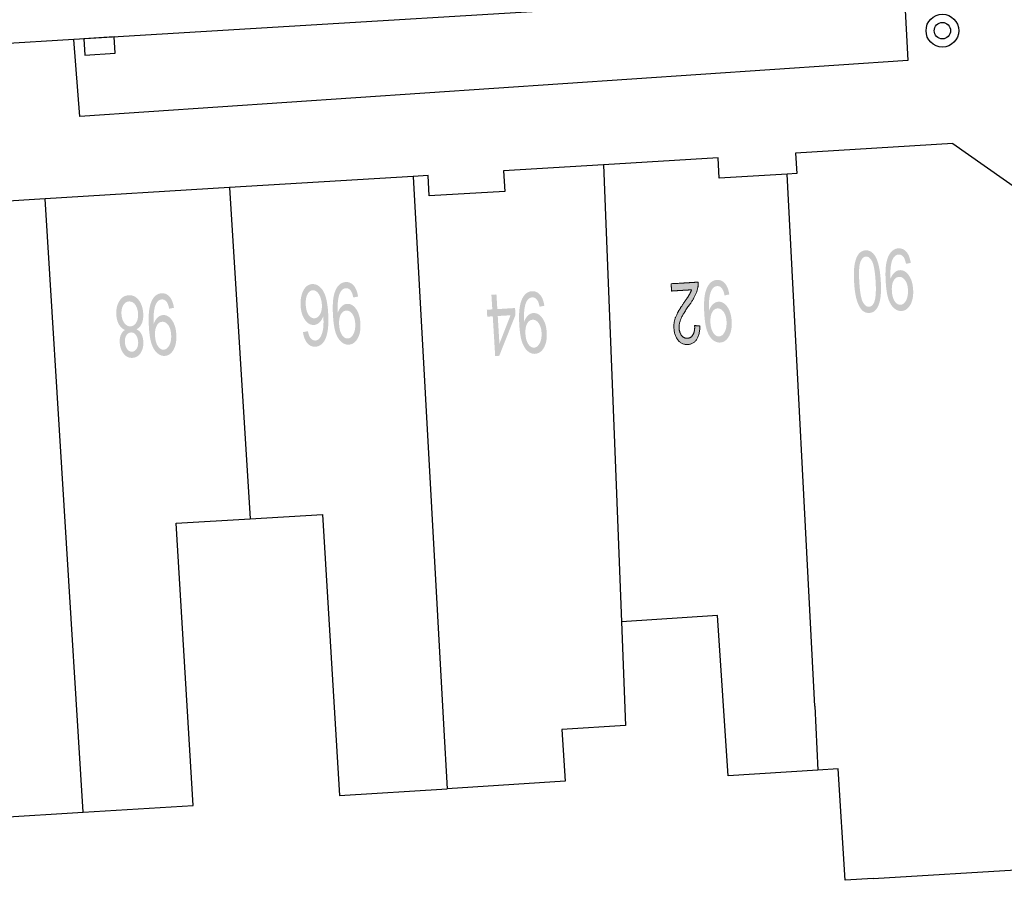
# Model space of a CAD drawing. Header units: metres. Extents: x 134521 to 134907, y 396000 to 396359.
# Tile 19 of 135: x 134691 to 134715, y 396075 to 396096. Entities that reach past the tile are written whole.
import ezdxf

# ---------------------------------------------------------------- set-up
doc = ezdxf.new("R2010")
doc.units = ezdxf.units.M
doc.header["$MEASUREMENT"] = 0

msp = doc.modelspace()

# ---------------------------------------------------------------- hatches: boundary and pattern name
at = {"linetype": 'Continuous', "lineweight": 0, "extrusion": (0, 0, -1)}
h = msp.add_hatch(color=251, dxfattribs=at)
edge = h.paths.add_edge_path()
edge.add_spline(control_points=[(-134712.149, 396090.077), (-134712.165, 396089.812), (-134712.139, 396089.647), (-134712.112, 396089.483), (-134712.046, 396089.391), (-134711.979, 396089.299), (-134711.87, 396089.293), (-134711.79, 396089.288), (-134711.726, 396089.332), (-134711.663, 396089.377), (-134711.618, 396089.466), (-134711.573, 396089.555), (-134711.542, 396089.685), (-134711.512, 396089.815), (-134711.498, 396090.037), (-134711.482, 396090.301), (-134711.508, 396090.465), (-134711.535, 396090.629), (-134711.601, 396090.722), (-134711.667, 396090.814), (-134711.777, 396090.821), (-134711.921, 396090.829), (-134712.013, 396090.68), (-134712.123, 396090.499), (-134712.149, 396090.077)], knot_values=[0, 0, 0, 0.083333, 0.083333, 0.166667, 0.166667, 0.25, 0.25, 0.333333, 0.333333, 0.416667, 0.416667, 0.5, 0.5, 0.583333, 0.583333, 0.666667, 0.666667, 0.75, 0.75, 0.833333, 0.833333, 0.916667, 0.916667, 1, 1, 1], degree=2, periodic=0)
edge = h.paths.add_edge_path(flags=16)
edge.add_spline(control_points=[(-134712.023, 396090.069), (-134712, 396090.439), (-134711.935, 396090.557), (-134711.87, 396090.675), (-134711.786, 396090.67), (-134711.702, 396090.665), (-134711.652, 396090.539), (-134711.602, 396090.413), (-134711.625, 396090.045), (-134711.647, 396089.675), (-134711.712, 396089.557), (-134711.777, 396089.439), (-134711.862, 396089.444), (-134711.947, 396089.45), (-134711.99, 396089.56), (-134712.045, 396089.701), (-134712.023, 396090.069)], knot_values=[0, 0, 0, 0.125, 0.125, 0.25, 0.25, 0.375, 0.375, 0.5, 0.5, 0.625, 0.625, 0.75, 0.75, 0.875, 0.875, 1, 1, 1], degree=2, periodic=0)
h = msp.add_hatch(color=251, dxfattribs=at)
edge = h.paths.add_edge_path()
edge.add_line((-134712.882, 396090.515), (-134712.765, 396090.492))
edge.add_spline(control_points=[(-134712.765, 396090.492), (-134712.742, 396090.615), (-134712.697, 396090.669), (-134712.651, 396090.723), (-134712.585, 396090.719), (-134712.529, 396090.715), (-134712.488, 396090.674), (-134712.448, 396090.632), (-134712.425, 396090.566), (-134712.402, 396090.499), (-134712.39, 396090.388), (-134712.379, 396090.276), (-134712.386, 396090.162), (-134712.387, 396090.15), (-134712.389, 396090.125), (-134712.42, 396090.215), (-134712.48, 396090.274), (-134712.541, 396090.332), (-134712.615, 396090.337), (-134712.739, 396090.345), (-134712.832, 396090.215), (-134712.926, 396090.086), (-134712.94, 396089.865), (-134712.954, 396089.637), (-134712.873, 396089.493), (-134712.792, 396089.349), (-134712.657, 396089.341), (-134712.56, 396089.335), (-134712.474, 396089.408), (-134712.389, 396089.482), (-134712.338, 396089.625), (-134712.288, 396089.768), (-134712.271, 396090.044), (-134712.253, 396090.33), (-134712.284, 396090.503), (-134712.315, 396090.675), (-134712.392, 396090.769), (-134712.469, 396090.863), (-134712.579, 396090.87), (-134712.696, 396090.877), (-134712.776, 396090.784), (-134712.856, 396090.691), (-134712.882, 396090.515)], knot_values=[0, 0, 0, 0.047619, 0.047619, 0.095238, 0.095238, 0.142857, 0.142857, 0.190476, 0.190476, 0.238095, 0.238095, 0.285714, 0.285714, 0.333333, 0.333333, 0.380952, 0.380952, 0.428571, 0.428571, 0.47619, 0.47619, 0.52381, 0.52381, 0.571429, 0.571429, 0.619048, 0.619048, 0.666667, 0.666667, 0.714286, 0.714286, 0.761905, 0.761905, 0.809524, 0.809524, 0.857143, 0.857143, 0.904762, 0.904762, 0.952381, 0.952381, 1, 1, 1], degree=2, periodic=0)
edge = h.paths.add_edge_path(flags=16)
edge.add_spline(control_points=[(-134712.421, 396089.824), (-134712.431, 396089.666), (-134712.492, 396089.576), (-134712.554, 396089.487), (-134712.633, 396089.492), (-134712.715, 396089.497), (-134712.769, 396089.6), (-134712.823, 396089.704), (-134712.813, 396089.863), (-134712.805, 396090.006), (-134712.742, 396090.092), (-134712.679, 396090.178), (-134712.595, 396090.173), (-134712.51, 396090.168), (-134712.46, 396090.075), (-134712.411, 396089.982), (-134712.421, 396089.824)], knot_values=[0, 0, 0, 0.125, 0.125, 0.25, 0.25, 0.375, 0.375, 0.5, 0.5, 0.625, 0.625, 0.75, 0.75, 0.875, 0.875, 1, 1, 1], degree=2, periodic=0)
h = msp.add_hatch(color=251, dxfattribs=at)
edge = h.paths.add_edge_path()
edge.add_line((-134698.027, 396088.824), (-134698.148, 396088.846))
edge.add_spline(control_points=[(-134698.148, 396088.846), (-134698.171, 396088.738), (-134698.204, 396088.691), (-134698.258, 396088.615), (-134698.332, 396088.619), (-134698.39, 396088.623), (-134698.432, 396088.674), (-134698.486, 396088.741), (-134698.512, 396088.865), (-134698.538, 396088.989), (-134698.525, 396089.213), (-134698.487, 396089.11), (-134698.426, 396089.057), (-134698.365, 396089.004), (-134698.295, 396088.999), (-134698.172, 396088.992), (-134698.078, 396089.122), (-134697.983, 396089.252), (-134697.97, 396089.466), (-134697.961, 396089.607), (-134697.995, 396089.731), (-134698.028, 396089.854), (-134698.095, 396089.923), (-134698.162, 396089.991), (-134698.252, 396089.997), (-134698.405, 396090.006), (-134698.512, 396089.843), (-134698.619, 396089.68), (-134698.643, 396089.292), (-134698.669, 396088.858), (-134698.574, 396088.655), (-134698.491, 396088.478), (-134698.333, 396088.468), (-134698.215, 396088.461), (-134698.134, 396088.555), (-134698.053, 396088.65), (-134698.027, 396088.824)], knot_values=[0, 0, 0, 0.055556, 0.055556, 0.111111, 0.111111, 0.166667, 0.166667, 0.222222, 0.222222, 0.277778, 0.277778, 0.333333, 0.333333, 0.388889, 0.388889, 0.444444, 0.444444, 0.5, 0.5, 0.555556, 0.555556, 0.611111, 0.611111, 0.666667, 0.666667, 0.722222, 0.722222, 0.777778, 0.777778, 0.833333, 0.833333, 0.888889, 0.888889, 0.944444, 0.944444, 1, 1, 1], degree=2, periodic=0)
edge = h.paths.add_edge_path(flags=16)
edge.add_spline(control_points=[(-134698.489, 396089.499), (-134698.483, 396089.594), (-134698.451, 396089.679), (-134698.419, 396089.765), (-134698.368, 396089.807), (-134698.317, 396089.85), (-134698.263, 396089.846), (-134698.185, 396089.842), (-134698.136, 396089.744), (-134698.086, 396089.647), (-134698.096, 396089.485), (-134698.105, 396089.33), (-134698.166, 396089.244), (-134698.226, 396089.158), (-134698.31, 396089.163), (-134698.393, 396089.168), (-134698.445, 396089.261), (-134698.498, 396089.354), (-134698.489, 396089.499)], knot_values=[0, 0, 0, 0.111111, 0.111111, 0.222222, 0.222222, 0.333333, 0.333333, 0.444444, 0.444444, 0.555556, 0.555556, 0.666667, 0.666667, 0.777778, 0.777778, 0.888889, 0.888889, 1, 1, 1], degree=2, periodic=0)
h = msp.add_hatch(color=251, dxfattribs=at)
edge = h.paths.add_edge_path()
edge.add_line((-134699.373, 396089.692), (-134699.256, 396089.669))
edge.add_spline(control_points=[(-134699.256, 396089.669), (-134699.233, 396089.793), (-134699.188, 396089.846), (-134699.142, 396089.9), (-134699.076, 396089.896), (-134699.02, 396089.893), (-134698.979, 396089.851), (-134698.939, 396089.81), (-134698.916, 396089.743), (-134698.893, 396089.677), (-134698.881, 396089.565), (-134698.87, 396089.454), (-134698.877, 396089.339), (-134698.877, 396089.327), (-134698.88, 396089.302), (-134698.911, 396089.392), (-134698.971, 396089.451), (-134699.032, 396089.51), (-134699.106, 396089.514), (-134699.229, 396089.522), (-134699.323, 396089.392), (-134699.417, 396089.263), (-134699.431, 396089.042), (-134699.445, 396088.815), (-134699.364, 396088.67), (-134699.283, 396088.526), (-134699.148, 396088.518), (-134699.051, 396088.512), (-134698.965, 396088.586), (-134698.88, 396088.659), (-134698.829, 396088.802), (-134698.779, 396088.945), (-134698.762, 396089.221), (-134698.744, 396089.507), (-134698.775, 396089.68), (-134698.806, 396089.852), (-134698.883, 396089.946), (-134698.959, 396090.04), (-134699.07, 396090.047), (-134699.187, 396090.054), (-134699.267, 396089.961), (-134699.347, 396089.868), (-134699.373, 396089.692)], knot_values=[0, 0, 0, 0.047619, 0.047619, 0.095238, 0.095238, 0.142857, 0.142857, 0.190476, 0.190476, 0.238095, 0.238095, 0.285714, 0.285714, 0.333333, 0.333333, 0.380952, 0.380952, 0.428571, 0.428571, 0.47619, 0.47619, 0.52381, 0.52381, 0.571429, 0.571429, 0.619048, 0.619048, 0.666667, 0.666667, 0.714286, 0.714286, 0.761905, 0.761905, 0.809524, 0.809524, 0.857143, 0.857143, 0.904762, 0.904762, 0.952381, 0.952381, 1, 1, 1], degree=2, periodic=0)
edge = h.paths.add_edge_path(flags=16)
edge.add_spline(control_points=[(-134698.912, 396089.001), (-134698.921, 396088.843), (-134698.983, 396088.753), (-134699.045, 396088.664), (-134699.124, 396088.669), (-134699.206, 396088.674), (-134699.26, 396088.777), (-134699.314, 396088.881), (-134699.304, 396089.041), (-134699.295, 396089.184), (-134699.233, 396089.269), (-134699.17, 396089.355), (-134699.085, 396089.35), (-134699.001, 396089.345), (-134698.951, 396089.252), (-134698.902, 396089.16), (-134698.912, 396089.001)], knot_values=[0, 0, 0, 0.125, 0.125, 0.25, 0.25, 0.375, 0.375, 0.5, 0.5, 0.625, 0.625, 0.75, 0.75, 0.875, 0.875, 1, 1, 1], degree=2, periodic=0)
h = msp.add_hatch(color=251, dxfattribs=at)
edge = h.paths.add_edge_path()
edge.add_line((-134707.036, 396089.828), (-134707.026, 396090.005))
edge.add_line((-134707.026, 396090.005), (-134707.685, 396090.045))
edge.add_spline(control_points=[(-134707.685, 396090.045), (-134707.691, 396089.979), (-134707.679, 396089.917), (-134707.66, 396089.814), (-134707.61, 396089.712), (-134707.561, 396089.611), (-134707.464, 396089.476), (-134707.314, 396089.266), (-134707.264, 396089.146), (-134707.214, 396089.025), (-134707.22, 396088.921), (-134707.227, 396088.812), (-134707.283, 396088.74), (-134707.34, 396088.668), (-134707.424, 396088.673), (-134707.512, 396088.678), (-134707.56, 396088.761), (-134707.608, 396088.844), (-134707.6, 396088.985)], knot_values=[0, 0, 0, 0.111111, 0.111111, 0.222222, 0.222222, 0.333333, 0.333333, 0.444444, 0.444444, 0.555556, 0.555556, 0.666667, 0.666667, 0.777778, 0.777778, 0.888889, 0.888889, 1, 1, 1], degree=2, periodic=0)
edge.add_line((-134707.6, 396088.985), (-134707.728, 396088.973))
edge.add_spline(control_points=[(-134707.728, 396088.973), (-134707.728, 396088.761), (-134707.65, 396088.646), (-134707.573, 396088.53), (-134707.43, 396088.521), (-134707.287, 396088.512), (-134707.195, 396088.627), (-134707.104, 396088.741), (-134707.094, 396088.917), (-134707.088, 396089.007), (-134707.107, 396089.096), (-134707.127, 396089.184), (-134707.177, 396089.283), (-134707.228, 396089.383), (-134707.35, 396089.558), (-134707.452, 396089.704), (-134707.48, 396089.755), (-134707.508, 396089.807), (-134707.526, 396089.858)], knot_values=[0, 0, 0, 0.111111, 0.111111, 0.222222, 0.222222, 0.333333, 0.333333, 0.444444, 0.444444, 0.555556, 0.555556, 0.666667, 0.666667, 0.777778, 0.777778, 0.888889, 0.888889, 1, 1, 1], degree=2, periodic=0)
edge.add_line((-134707.526, 396089.858), (-134707.036, 396089.828))
h = msp.add_hatch(color=251, dxfattribs=at)
edge = h.paths.add_edge_path()
edge.add_line((-134708.447, 396089.744), (-134708.331, 396089.72))
edge.add_spline(control_points=[(-134708.331, 396089.72), (-134708.308, 396089.844), (-134708.262, 396089.898), (-134708.217, 396089.952), (-134708.151, 396089.948), (-134708.094, 396089.944), (-134708.054, 396089.903), (-134708.014, 396089.861), (-134707.991, 396089.795), (-134707.968, 396089.728), (-134707.956, 396089.617), (-134707.944, 396089.505), (-134707.951, 396089.391), (-134707.952, 396089.379), (-134707.954, 396089.354), (-134707.986, 396089.444), (-134708.046, 396089.503), (-134708.106, 396089.561), (-134708.18, 396089.566), (-134708.304, 396089.573), (-134708.398, 396089.444), (-134708.492, 396089.314), (-134708.505, 396089.094), (-134708.519, 396088.866), (-134708.438, 396088.722), (-134708.357, 396088.578), (-134708.223, 396088.57), (-134708.125, 396088.564), (-134708.04, 396088.637), (-134707.955, 396088.711), (-134707.904, 396088.854), (-134707.853, 396088.997), (-134707.836, 396089.272), (-134707.819, 396089.559), (-134707.85, 396089.732), (-134707.881, 396089.904), (-134707.958, 396089.998), (-134708.034, 396090.092), (-134708.144, 396090.098), (-134708.261, 396090.106), (-134708.342, 396090.013), (-134708.422, 396089.919), (-134708.447, 396089.744)], knot_values=[0, 0, 0, 0.047619, 0.047619, 0.095238, 0.095238, 0.142857, 0.142857, 0.190476, 0.190476, 0.238095, 0.238095, 0.285714, 0.285714, 0.333333, 0.333333, 0.380952, 0.380952, 0.428571, 0.428571, 0.47619, 0.47619, 0.52381, 0.52381, 0.571429, 0.571429, 0.619048, 0.619048, 0.666667, 0.666667, 0.714286, 0.714286, 0.761905, 0.761905, 0.809524, 0.809524, 0.857143, 0.857143, 0.904762, 0.904762, 0.952381, 0.952381, 1, 1, 1], degree=2, periodic=0)
edge = h.paths.add_edge_path(flags=16)
edge.add_spline(control_points=[(-134707.986, 396089.053), (-134707.996, 396088.895), (-134708.058, 396088.805), (-134708.119, 396088.716), (-134708.198, 396088.72), (-134708.28, 396088.725), (-134708.334, 396088.829), (-134708.389, 396088.933), (-134708.379, 396089.092), (-134708.37, 396089.235), (-134708.307, 396089.321), (-134708.245, 396089.407), (-134708.16, 396089.402), (-134708.075, 396089.397), (-134708.026, 396089.304), (-134707.977, 396089.211), (-134707.986, 396089.053)], knot_values=[0, 0, 0, 0.125, 0.125, 0.25, 0.25, 0.375, 0.375, 0.5, 0.5, 0.625, 0.625, 0.75, 0.75, 0.875, 0.875, 1, 1, 1], degree=2, periodic=0)
h = msp.add_hatch(color=251, dxfattribs=at)
edge = h.paths.add_edge_path()
edge.add_line((-134694.874, 396089.418), (-134694.757, 396089.395))
edge.add_spline(control_points=[(-134694.757, 396089.395), (-134694.734, 396089.519), (-134694.688, 396089.572), (-134694.643, 396089.626), (-134694.577, 396089.622), (-134694.52, 396089.619), (-134694.48, 396089.577), (-134694.44, 396089.536), (-134694.417, 396089.469), (-134694.394, 396089.403), (-134694.382, 396089.291), (-134694.37, 396089.18), (-134694.377, 396089.065), (-134694.378, 396089.053), (-134694.38, 396089.028), (-134694.412, 396089.119), (-134694.472, 396089.177), (-134694.532, 396089.236), (-134694.606, 396089.24), (-134694.73, 396089.248), (-134694.824, 396089.118), (-134694.918, 396088.989), (-134694.932, 396088.768), (-134694.945, 396088.541), (-134694.865, 396088.396), (-134694.784, 396088.252), (-134694.649, 396088.244), (-134694.552, 396088.238), (-134694.466, 396088.312), (-134694.381, 396088.385), (-134694.33, 396088.528), (-134694.279, 396088.671), (-134694.262, 396088.947), (-134694.245, 396089.233), (-134694.276, 396089.406), (-134694.307, 396089.578), (-134694.384, 396089.672), (-134694.46, 396089.766), (-134694.57, 396089.773), (-134694.688, 396089.78), (-134694.768, 396089.687), (-134694.848, 396089.594), (-134694.874, 396089.418)], knot_values=[0, 0, 0, 0.047619, 0.047619, 0.095238, 0.095238, 0.142857, 0.142857, 0.190476, 0.190476, 0.238095, 0.238095, 0.285714, 0.285714, 0.333333, 0.333333, 0.380952, 0.380952, 0.428571, 0.428571, 0.47619, 0.47619, 0.52381, 0.52381, 0.571429, 0.571429, 0.619048, 0.619048, 0.666667, 0.666667, 0.714286, 0.714286, 0.761905, 0.761905, 0.809524, 0.809524, 0.857143, 0.857143, 0.904762, 0.904762, 0.952381, 0.952381, 1, 1, 1], degree=2, periodic=0)
edge = h.paths.add_edge_path(flags=16)
edge.add_spline(control_points=[(-134694.413, 396088.727), (-134694.422, 396088.569), (-134694.484, 396088.479), (-134694.545, 396088.39), (-134694.624, 396088.395), (-134694.706, 396088.4), (-134694.761, 396088.504), (-134694.815, 396088.607), (-134694.805, 396088.767), (-134694.796, 396088.91), (-134694.734, 396088.996), (-134694.671, 396089.081), (-134694.586, 396089.076), (-134694.501, 396089.071), (-134694.452, 396088.978), (-134694.403, 396088.886), (-134694.413, 396088.727)], knot_values=[0, 0, 0, 0.125, 0.125, 0.25, 0.25, 0.375, 0.375, 0.5, 0.5, 0.625, 0.625, 0.75, 0.75, 0.875, 0.875, 1, 1, 1], degree=2, periodic=0)
h = msp.add_hatch(color=251, dxfattribs=at)
edge = h.paths.add_edge_path()
edge.add_line((-134703.927, 396089.468), (-134703.81, 396089.445))
edge.add_spline(control_points=[(-134703.81, 396089.445), (-134703.787, 396089.568), (-134703.741, 396089.622), (-134703.696, 396089.676), (-134703.63, 396089.672), (-134703.573, 396089.668), (-134703.533, 396089.627), (-134703.493, 396089.585), (-134703.47, 396089.519), (-134703.447, 396089.452), (-134703.435, 396089.341), (-134703.423, 396089.229), (-134703.43, 396089.115), (-134703.431, 396089.103), (-134703.433, 396089.078), (-134703.465, 396089.168), (-134703.525, 396089.227), (-134703.585, 396089.285), (-134703.659, 396089.29), (-134703.783, 396089.297), (-134703.877, 396089.168), (-134703.971, 396089.039), (-134703.985, 396088.818), (-134703.998, 396088.59), (-134703.917, 396088.446), (-134703.837, 396088.302), (-134703.702, 396088.294), (-134703.605, 396088.288), (-134703.519, 396088.361), (-134703.434, 396088.435), (-134703.383, 396088.578), (-134703.332, 396088.721), (-134703.315, 396088.996), (-134703.298, 396089.283), (-134703.329, 396089.456), (-134703.36, 396089.628), (-134703.437, 396089.722), (-134703.513, 396089.816), (-134703.623, 396089.823), (-134703.74, 396089.83), (-134703.821, 396089.737), (-134703.901, 396089.644), (-134703.927, 396089.468)], knot_values=[0, 0, 0, 0.047619, 0.047619, 0.095238, 0.095238, 0.142857, 0.142857, 0.190476, 0.190476, 0.238095, 0.238095, 0.285714, 0.285714, 0.333333, 0.333333, 0.380952, 0.380952, 0.428571, 0.428571, 0.47619, 0.47619, 0.52381, 0.52381, 0.571429, 0.571429, 0.619048, 0.619048, 0.666667, 0.666667, 0.714286, 0.714286, 0.761905, 0.761905, 0.809524, 0.809524, 0.857143, 0.857143, 0.904762, 0.904762, 0.952381, 0.952381, 1, 1, 1], degree=2, periodic=0)
edge = h.paths.add_edge_path(flags=16)
edge.add_spline(control_points=[(-134703.465, 396088.777), (-134703.475, 396088.619), (-134703.537, 396088.529), (-134703.598, 396088.44), (-134703.677, 396088.445), (-134703.759, 396088.45), (-134703.813, 396088.553), (-134703.868, 396088.657), (-134703.858, 396088.816), (-134703.849, 396088.959), (-134703.786, 396089.045), (-134703.724, 396089.131), (-134703.639, 396089.126), (-134703.554, 396089.121), (-134703.505, 396089.028), (-134703.456, 396088.935), (-134703.465, 396088.777)], knot_values=[0, 0, 0, 0.125, 0.125, 0.25, 0.25, 0.375, 0.375, 0.5, 0.5, 0.625, 0.625, 0.75, 0.75, 0.875, 0.875, 1, 1, 1], degree=2, periodic=0)
h = msp.add_hatch(color=251, dxfattribs=at)
edge = h.paths.add_edge_path()
edge.add_spline(control_points=[(-134693.956, 396088.894), (-134694.035, 396088.857), (-134694.077, 396088.782), (-134694.118, 396088.707), (-134694.125, 396088.599), (-134694.135, 396088.436), (-134694.063, 396088.32), (-134693.992, 396088.204), (-134693.862, 396088.196), (-134693.732, 396088.188), (-134693.645, 396088.297), (-134693.559, 396088.405), (-134693.549, 396088.569), (-134693.542, 396088.673), (-134693.574, 396088.752), (-134693.606, 396088.831), (-134693.678, 396088.877), (-134693.583, 396088.917), (-134693.528, 396089.014), (-134693.474, 396089.111), (-134693.466, 396089.25), (-134693.454, 396089.442), (-134693.537, 396089.578), (-134693.619, 396089.715), (-134693.767, 396089.724), (-134693.914, 396089.733), (-134694.013, 396089.607), (-134694.111, 396089.481), (-134694.123, 396089.285), (-134694.132, 396089.139), (-134694.089, 396089.037), (-134694.045, 396088.936), (-134693.956, 396088.894)], knot_values=[0, 0, 0, 0.0625, 0.0625, 0.125, 0.125, 0.1875, 0.1875, 0.25, 0.25, 0.3125, 0.3125, 0.375, 0.375, 0.4375, 0.4375, 0.5, 0.5, 0.5625, 0.5625, 0.625, 0.625, 0.6875, 0.6875, 0.75, 0.75, 0.8125, 0.8125, 0.875, 0.875, 0.9375, 0.9375, 1, 1, 1], degree=2, periodic=0)
edge = h.paths.add_edge_path(flags=16)
edge.add_spline(control_points=[(-134693.997, 396089.279), (-134693.992, 396089.358), (-134693.963, 396089.43), (-134693.934, 396089.502), (-134693.883, 396089.539), (-134693.831, 396089.576), (-134693.775, 396089.573), (-134693.687, 396089.568), (-134693.635, 396089.479), (-134693.584, 396089.391), (-134693.592, 396089.26), (-134693.6, 396089.127), (-134693.664, 396089.044), (-134693.728, 396088.961), (-134693.816, 396088.966), (-134693.903, 396088.971), (-134693.954, 396089.061), (-134694.005, 396089.15), (-134693.997, 396089.279)], knot_values=[0, 0, 0, 0.111111, 0.111111, 0.222222, 0.222222, 0.333333, 0.333333, 0.444444, 0.444444, 0.555556, 0.555556, 0.666667, 0.666667, 0.777778, 0.777778, 0.888889, 0.888889, 1, 1, 1], degree=2, periodic=0)
edge = h.paths.add_edge_path(flags=16)
edge.add_spline(control_points=[(-134693.999, 396088.585), (-134693.992, 396088.691), (-134693.943, 396088.755), (-134693.894, 396088.82), (-134693.821, 396088.815), (-134693.751, 396088.811), (-134693.71, 396088.741), (-134693.669, 396088.672), (-134693.675, 396088.575), (-134693.681, 396088.474), (-134693.732, 396088.408), (-134693.782, 396088.342), (-134693.851, 396088.346), (-134693.921, 396088.351), (-134693.963, 396088.421), (-134694.005, 396088.491), (-134693.999, 396088.585)], knot_values=[0, 0, 0, 0.125, 0.125, 0.25, 0.25, 0.375, 0.375, 0.5, 0.5, 0.625, 0.625, 0.75, 0.75, 0.875, 0.875, 1, 1, 1], degree=2, periodic=0)
at = {"linetype": 'Continuous', "lineweight": 0}
h = msp.add_hatch(color=251, dxfattribs=at)
h.paths.add_polyline_path([(134702.725, 396088.24), (134702.666, 396089.21), (134702.531, 396089.201), (134702.521, 396089.37), (134702.655, 396089.379), (134702.633, 396089.737), (134702.756, 396089.744), (134702.778, 396089.386), (134703.211, 396089.413), (134703.221, 396089.244), (134702.825, 396088.246)])
h.paths.add_polyline_path([(134702.829, 396088.541), (134702.788, 396089.217), (134703.1, 396089.236)], flags=16)

# ---------------------------------------------------------------- linework, layer by layer
at = {"color": 251}
for p, q in [((134712.721, 396097.2), (134692.429, 396095.973)), ((134712.721, 396097.2), (134712.809, 396095.458)), ((134692.429, 396095.973), (134690.515, 396095.857)), ((134692.574, 396094.087), (134692.429, 396095.973)), ((134712.809, 396095.458), (134692.574, 396094.087)), ((134713.91, 396093.43), (134710.067, 396093.196)), ((134713.91, 396093.43), (134715.52, 396092.3)), ((134710.067, 396093.196), (134710.098, 396092.697)), ((134705.375, 396092.91), (134702.93, 396092.761)), ((134708.171, 396093.08), (134705.375, 396092.91)), ((134705.375, 396092.91), (134705.683, 396085.09)), ((134708.201, 396092.581), (134708.171, 396093.08)), ((134701.084, 396092.649), (134700.72, 396092.627)), ((134701.114, 396092.15), (134701.084, 396092.649)), ((134702.93, 396092.761), (134702.961, 396092.262)), ((134709.859, 396092.682), (134708.201, 396092.581)), ((134710.098, 396092.697), (134709.859, 396092.682)), ((134710.54, 396079.688), (134709.859, 396092.682)), ((134700.72, 396092.627), (134696.234, 396092.353)), ((134700.72, 396092.627), (134701.459, 396079.251)), ((134696.234, 396092.353), (134691.723, 396092.079)), ((134696.234, 396092.353), (134696.735, 396084.265)), ((134702.961, 396092.262), (134701.114, 396092.15)), ((134691.723, 396092.079), (134687.067, 396091.795)), ((134692.655, 396077.097), (134691.723, 396092.079)), ((134705.683, 396085.09), (134705.814, 396081.75)), ((134694.926, 396084.155), (134696.735, 396084.265)), ((134696.735, 396084.265), (134698.502, 396084.372)), ((134698.502, 396084.372), (134698.92, 396077.51)), ((134695.345, 396077.261), (134694.926, 396084.155)), ((134708.162, 396081.904), (134705.814, 396081.75)), ((134708.419, 396077.983), (134708.162, 396081.904)), ((134705.814, 396081.75), (134705.914, 396079.217)), ((134710.54, 396079.688), (134710.612, 396078.127)), ((134701.459, 396079.251), (134701.555, 396077.67)), ((134705.914, 396079.217), (134704.354, 396079.115)), ((134704.354, 396079.115), (134704.437, 396077.859)), ((134710.612, 396078.127), (134708.419, 396077.983)), ((134711.104, 396078.159), (134710.612, 396078.127)), ((134711.282, 396075.435), (134711.104, 396078.159)), ((134704.437, 396077.859), (134701.555, 396077.67)), ((134698.92, 396077.51), (134701.555, 396077.67)), ((134692.655, 396077.097), (134695.345, 396077.261)), ((134689.802, 396076.924), (134692.655, 396077.097)), ((134711.96, 396075.479), (134715.782, 396075.711)), ((134711.96, 396075.479), (134711.282, 396075.435))]:
    msp.add_line(p, q, dxfattribs=at)
at = {"color": 251, "flags": 128}
msp.add_lwpolyline([(134693.042, 396096.013), (134692.668, 396095.99), (134692.692, 396095.591), (134693.44, 396095.636), (134693.416, 396096.036), (134693.042, 396096.013)], dxfattribs=at)
at = {"color": 251}
for radius in [0.4, 0.2]:
    msp.add_circle((134713.655, 396096.187), radius, dxfattribs=at)
at = {"color": 251, "linetype": 'Continuous', "lineweight": 0}
msp.add_open_spline([(134707.036, 396089.828), (134707.031, 396089.916), (134707.026, 396090.005), (134707.355, 396090.025), (134707.685, 396090.045), (134707.691, 396089.979), (134707.679, 396089.917), (134707.66, 396089.814), (134707.61, 396089.712), (134707.561, 396089.611), (134707.464, 396089.476), (134707.314, 396089.266), (134707.264, 396089.146), (134707.214, 396089.025), (134707.22, 396088.921), (134707.227, 396088.812), (134707.283, 396088.74), (134707.34, 396088.668), (134707.424, 396088.673), (134707.512, 396088.678), (134707.56, 396088.761), (134707.608, 396088.844), (134707.6, 396088.985), (134707.664, 396088.979), (134707.728, 396088.973), (134707.728, 396088.761), (134707.65, 396088.646), (134707.573, 396088.53), (134707.43, 396088.521), (134707.287, 396088.512), (134707.195, 396088.627), (134707.104, 396088.741), (134707.094, 396088.917), (134707.088, 396089.007), (134707.107, 396089.096), (134707.127, 396089.184), (134707.177, 396089.283), (134707.228, 396089.383), (134707.35, 396089.558), (134707.452, 396089.704), (134707.48, 396089.755), (134707.508, 396089.807), (134707.526, 396089.858), (134707.281, 396089.843), (134707.036, 396089.828)], degree=2, knots=[0, 0, 0, 0.1, 0.1, 0.2, 0.2, 0.222222, 0.222222, 0.244444, 0.244444, 0.266667, 0.266667, 0.288889, 0.288889, 0.311111, 0.311111, 0.333333, 0.333333, 0.355556, 0.355556, 0.377778, 0.377778, 0.4, 0.4, 0.6, 0.6, 0.622222, 0.622222, 0.644444, 0.644444, 0.666667, 0.666667, 0.688889, 0.688889, 0.711111, 0.711111, 0.733333, 0.733333, 0.755556, 0.755556, 0.777778, 0.777778, 0.8, 0.8, 1, 1, 1], dxfattribs=at)

doc.saveas('drawing.dxf')
